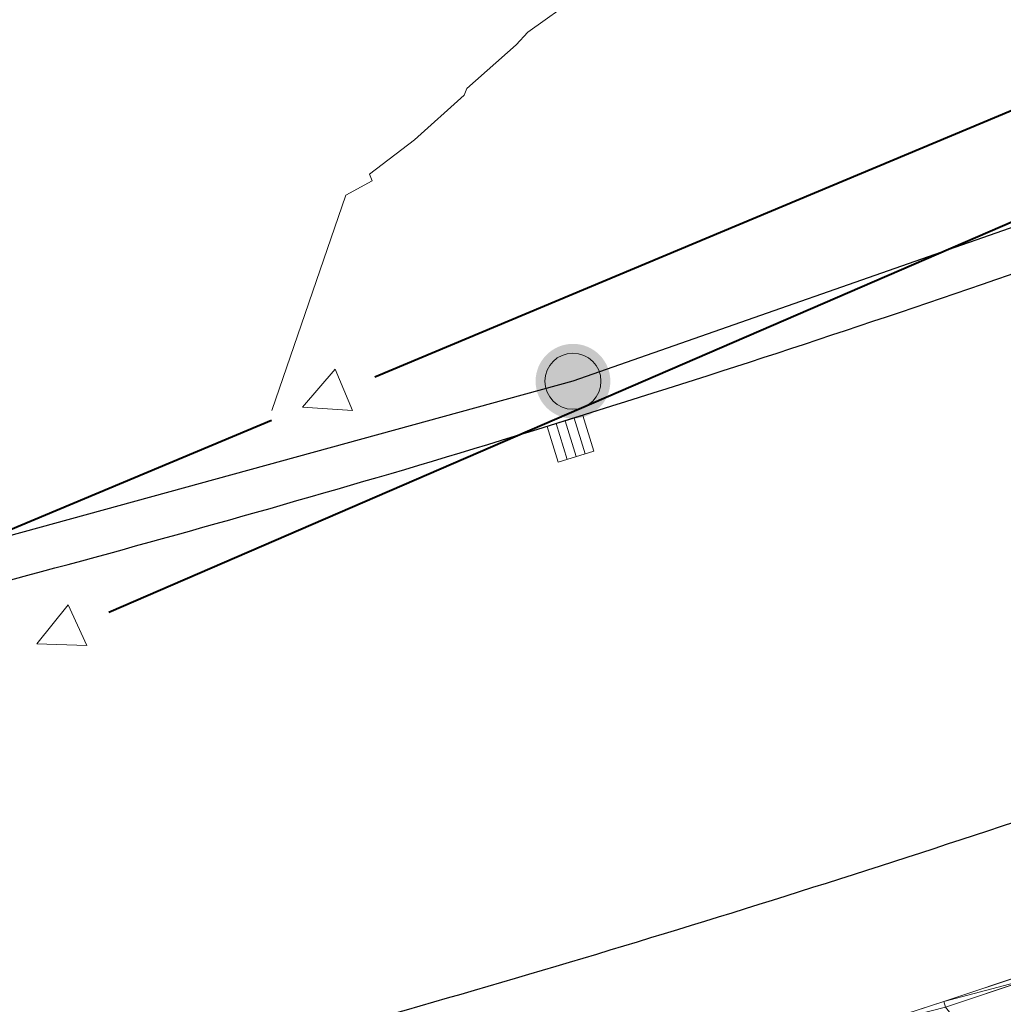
# Model space of a CAD drawing. Header units: millimetres. Extents: x 3402416 to 3403134, y 5267375 to 5268119.
# Tile 25 of 256: x 3402583 to 3402597, y 5267575 to 5267588. Entities that reach past the tile are written whole.
import ezdxf

# ---------------------------------------------------------------- set-up
doc = ezdxf.new("R2010")
doc.units = ezdxf.units.MM
doc.header["$MEASUREMENT"] = 0
doc.linetypes.add('100.4', pattern=[0])
doc.linetypes.add('100.5', pattern=[5.5, 3.9, -1.6])
for name, color, linetype, lineweight, true_color in [('ALKIS_Flurstuecksgrenze', 7, 'Continuous', 0, 0xffff80), ('ALKIS_Grenzpunkte_abgemarkt', 7, 'Continuous', 0, 0xffff80), ('ALKIS_Grenzpunkte_endgueltig', 7, 'Continuous', 0, 0x73d156)]:
    doc.layers.add(name, color=color, linetype=linetype, lineweight=lineweight, true_color=true_color)
for name, color, linetype, lineweight in [('IVK_Fahrbahnrand', 7, 'Continuous', 0), ('IVK_NSH_Modell Umring Teil West', 7, 'Continuous', 0), ('IVK_NSH_Modell Vermaschung Teil West', 2, 'Continuous', 0), ('IVK_NSH_Topographie Fahrbahnrand', 7, 'Continuous', 0), ('IVK_Rahmen Stempel', 7, 'Continuous', 0), ('IVK_RW Fliessrichtungspfeil', 90, 'Continuous', 0), ('IVK_RW Kanal', 90, 'Continuous', 0), ('IVK_Sinkkasten', 7, 'Continuous', 0), ('IVK_SW Fliessrichtungspfeil', 20, 'Continuous', 0), ('IVK_SW Kanal', 20, 'Continuous', 0), ('LGL_NSH_Zwischenhoehenlinie_2015', 7, 'Continuous', 0)]:
    doc.layers.add(name, color=color, linetype=linetype, lineweight=lineweight)

# ---------------------------------------------------------------- blocks, each defined once
blk = doc.blocks.new('VA03A')
at = {"linetype": 'Continuous', "lineweight": 13}
h = blk.add_hatch(color=7, dxfattribs=at)
edge = h.paths.add_edge_path(flags=0)
edge.add_arc((0, 0), 0.05, 0, 360)
blk = doc.blocks.new('Grenzpunkt mit Abmarkung')
at = {"color": 0}
blk.add_circle((0, 0), 0.05, dxfattribs=at)
blk = doc.blocks.new('FLIESS')
at = {"layer": 'IVK_RW Fliessrichtungspfeil', "color": 7, "linetype": 'Continuous', "lineweight": 13}
for p, q in [((-0.002002, -0.002002), (-0.002002, 0.002002)), ((-0.002002, 0.002002), (0.002002, 0)), ((0.002002, 0), (-0.002002, -0.002002))]:
    blk.add_line(p, q, dxfattribs=at)
blk = doc.blocks.new('FLIESS_1')
at = {"layer": 'IVK_SW Fliessrichtungspfeil', "color": 7, "linetype": 'Continuous', "lineweight": 13}
for p, q in [((-0.002002, -0.002002), (-0.002002, 0.002002)), ((-0.002002, 0.002002), (0.002002, 0)), ((0.002002, 0), (-0.002002, -0.002002))]:
    blk.add_line(p, q, dxfattribs=at)
blk = doc.blocks.new('M8_2')
at = {"color": 0, "linetype": 'ByBlock', "lineweight": -2}
for p, q in [((-0.00501, -0.00499), (-0.00499, 0.00501)), ((-0.00499, 0.00501), (0.00501, 0.00499)), ((-0.00251, 0.005), (-0.00251, -0.005)), ((-0.00001, -0.005), (0.00001, 0.005)), ((0.00251, 0.005), (0.00251, -0.005)), ((0.00501, 0.00499), (0.00499, -0.00501)), ((0.00499, -0.00501), (-0.00501, -0.00499))]:
    blk.add_line(p, q, dxfattribs=at)
blk = doc.blocks.new('GULLI')
at = {"color": 0, "linetype": 'ByBlock', "lineweight": -2, "xscale": 1.000000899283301, "yscale": 1.000000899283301, "zscale": 1.000000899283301, "rotation": 90.07683971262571}
blk.add_blockref('M8_2', (0, 0), dxfattribs=at)

msp = doc.modelspace()

# ---------------------------------------------------------------- linework, layer by layer
at = {"layer": 'ALKIS_Flurstuecksgrenze', "color": 7, "linetype": 'Continuous', "lineweight": 30, "flags": 128}
msp.add_lwpolyline([(3402705.279, 5267640.195), (3402691.552, 5267638.554), (3402686.64, 5267633.462), (3402681.198, 5267629.011), (3402675.305, 5267625.249), (3402627.943, 5267598.841), (3402615.918, 5267592.67), (3402603.512, 5267587.348), (3402590.766, 5267582.887), (3402577.751, 5267579.316), (3402564.515, 5267576.665), (3402551.119, 5267574.905), (3402511.262, 5267571.094), (3402496.555, 5267569.694), (3402487.611, 5267569.384), (3402479.948, 5267569.944), (3402472.465, 5267571.255), (3402465.141, 5267573.296), (3402461.797, 5267574.418)], dxfattribs=at)
at = {"layer": 'IVK_Fahrbahnrand', "color": 7, "linetype": '100.4', "ltscale": 10}
for p, q in [((3402595.726, 5267574.586), (3402596.901, 5267574.978)), ((3402595.751, 5267574.51), (3402596.926, 5267574.902)), ((3402594.547, 5267574.203), (3402595.726, 5267574.586))]:
    msp.add_line(p, q, dxfattribs=at)
at = {"layer": 'IVK_Fahrbahnrand', "color": 7, "linetype": 'Continuous', "lineweight": 30}
for centre, radius, start, end in [((3402533.76, 5267765.64), 191.91, 286.46282, 290.15496), ((3402529.49, 5267781.95), 208.76, 283.03863, 286.31898), ((3402532.74, 5267769.51), 202.86, 285.21765, 288.63928)]:
    msp.add_arc(centre, radius, start, end, dxfattribs=at)
at = {"layer": 'IVK_NSH_Modell Umring Teil West', "color": 6, "linetype": '100.5', "ltscale": 10, "true_color": 0xe202f2}
msp.add_open_spline([(3402628.253, 5267598.544, 269.937), (3402641.757, 5267606.054, 270.023), (3402657.553, 5267614.878, 270.114), (3402675.255, 5267624.773, 270.207), (3402675.324, 5267624.659, 270.079), (3402684.824, 5267621.981, 270.344), (3402684.826, 5267621.97, 270.458), (3402684.883, 5267621.864, 270.458), (3402685.543, 5267620.164, 270.387), (3402685.562, 5267620.086, 270.387), (3402685.564, 5267620.075, 270.322), (3402687.058, 5267616.919, 270.241), (3402687.044, 5267616.907, 270.297), (3402687.083, 5267616.837, 270.298), (3402687.222, 5267616.45, 270.294), (3402686.878, 5267615.082, 270.225), (3402688.132, 5267612.963, 270.158), (3402688.854, 5267611.727, 270.108), (3402692.632, 5267606.31, 265.792), (3402690.801, 5267601.975, 265.743), (3402690.498, 5267601.81, 265.685), (3402692.019, 5267598.974, 264.145), (3402693.751, 5267596.039, 263.722), (3402697.143, 5267589.96, 261.397), (3402697.219, 5267589.903, 261.323), (3402701.143, 5267583.189, 261.113), (3402700.796, 5267582.857, 261.114), (3402700.48, 5267582.471, 261.115), (3402700.24, 5267582.096, 261.116), (3402700.018, 5267581.634, 261.118), (3402699.865, 5267581.182, 261.121), (3402699.759, 5267580.656, 261.123), (3402699.724, 5267580.1, 261.127), (3402699.757, 5267579.607, 261.13), (3402699.84, 5267579.163, 261.133), (3402699.968, 5267578.744, 261.136), (3402700.137, 5267578.349, 261.14), (3402700.357, 5267577.958, 261.143), (3402700.601, 5267577.618, 261.146), (3402700.875, 5267577.308, 261.149), (3402701.194, 5267577.017, 261.152), (3402701.458, 5267576.818, 261.155), (3402701.77, 5267576.623, 261.157), (3402702.079, 5267576.466, 261.16), (3402702.457, 5267576.317, 261.162), (3402702.826, 5267576.211, 261.164), (3402703.183, 5267576.145, 261.166), (3402703.533, 5267576.111, 261.168), (3402703.896, 5267576.109, 261.169), (3402704.292, 5267576.143, 261.171), (3402704.681, 5267576.217, 261.172), (3402704.965, 5267576.296, 261.173), (3402705.217, 5267576.386, 261.173), (3402707.832, 5267577.842, 261.175), (3402709.09, 5267572.866, 261.096), (3402708.405, 5267568.61, 260.907), (3402698.283, 5267563.277, 261.169), (3402693.549, 5267560.553, 260.917), (3402685.523, 5267555.965, 261.026), (3402668.604, 5267549.392, 261.028), (3402659.972, 5267545.813, 260.693), (3402647.149, 5267540.036, 260.412), (3402637.208, 5267534.921, 260.309), (3402625.271, 5267527.783, 260.374), (3402614.853, 5267521.252, 260.423), (3402604.386, 5267513.647, 260.492), (3402591.208, 5267503.377, 260.76), (3402587.076, 5267508.519, 261.16), (3402587.731, 5267518.469, 265.454), (3402582.621, 5267519.527, 265.304), (3402588.906, 5267527.261, 265.481), (3402594.968, 5267537.514, 265.929), (3402603.304, 5267546.246, 266.775), (3402600.832, 5267549.266, 266.887), (3402596.744, 5267551.245, 269.012), (3402591.885, 5267549.833, 268.92), (3402587.239, 5267546.861, 269.081), (3402581.243, 5267547.71, 269.55), (3402581.129, 5267547.828, 269.548), (3402576.83, 5267544.403, 269.457), (3402573.092, 5267540.608, 269.43), (3402571.878, 5267541.8, 269.408), (3402570.615, 5267542.617, 269.407), (3402574.302, 5267546.633, 269.398), (3402567.663, 5267563.645, 269.883), (3402562.649, 5267562.897, 269.866), (3402562.595, 5267563.239, 269.861), (3402562.584, 5267563.318, 269.86), (3402562.11, 5267566.725, 269.873), (3402562.099, 5267566.805, 269.873), (3402563.338, 5267566.977, 269.879), (3402565.816, 5267567.348, 269.89), (3402567.039, 5267567.542, 269.896), (3402568.655, 5267567.813, 269.908), (3402570.73, 5267568.179, 269.912), (3402571.95, 5267568.407, 269.917), (3402573.148, 5267568.637, 269.923), (3402576.065, 5267569.267, 269.935), (3402578.987, 5267569.94, 269.946), (3402580.21, 5267570.222, 269.951), (3402581.417, 5267570.509, 269.956), (3402582.621, 5267570.804, 269.961), (3402583.824, 5267571.107, 269.967), (3402585.018, 5267571.417, 269.972), (3402587.407, 5267572.063, 269.983), (3402592.197, 5267573.463, 270.005), (3402594.547, 5267574.203, 270.015), (3402595.726, 5267574.586, 270.02), (3402596.901, 5267574.978, 270.026), (3402598.088, 5267575.384, 270.031), (3402599.405, 5267575.831, 270.038), (3402600.717, 5267576.286, 270.045), (3402602.256, 5267576.82, 270.053), (3402603.278, 5267577.202, 270.058), (3402604.589, 5267577.686, 270.064), (3402605.878, 5267578.171, 270.071), (3402607.163, 5267578.664, 270.078), (3402608.444, 5267579.165, 270.085), (3402609.722, 5267579.675, 270.091), (3402613.612, 5267581.348, 270.009), (3402612.713, 5267582.91, 270.024), (3402612.692, 5267583.028, 270.024), (3402612.691, 5267583.046, 269.904), (3402610.129, 5267589.514, 269.691), (3402610.114, 5267589.539, 269.803), (3402610.039, 5267589.633, 269.803), (3402611.28, 5267590.171, 269.812), (3402612.516, 5267590.718, 269.821), (3402613.75, 5267591.273, 269.83), (3402614.979, 5267591.836, 269.839), (3402616.205, 5267592.407, 269.848), (3402617.428, 5267592.985, 269.857), (3402618.646, 5267593.572, 269.866), (3402619.861, 5267594.166, 269.874), (3402621.072, 5267594.768, 269.883), (3402622.279, 5267595.378, 269.892), (3402623.481, 5267595.996, 269.901), (3402624.68, 5267596.621, 269.91), (3402625.875, 5267597.255, 269.919), (3402627.066, 5267597.896, 269.928), (3402628.253, 5267598.544, 269.937)], degree=1, dxfattribs=at)
at = {"layer": 'IVK_NSH_Modell Vermaschung Teil West'}
for points in [[(3402596.901, 5267574.978, 270.026), (3402596.926, 5267574.902, 270.026), (3402595.726, 5267574.586, 270.02)], [(3402595.726, 5267574.586, 270.02), (3402596.926, 5267574.902, 270.026), (3402595.751, 5267574.51, 270.02)], [(3402596.926, 5267574.902, 270.026), (3402598.026, 5267571.643, 270.016), (3402595.751, 5267574.51, 270.02)], [(3402595.726, 5267574.586, 270.02), (3402595.751, 5267574.51, 270.02), (3402594.547, 5267574.203, 270.015)]]:
    msp.add_3dface(points, dxfattribs=at)
at = {"layer": 'IVK_NSH_Topographie Fahrbahnrand', "color": 7, "linetype": '100.4', "ltscale": 10}
for p, q in [((3402595.726, 5267574.586, 270.02), (3402596.901, 5267574.978, 270.026)), ((3402595.751, 5267574.51, 270.02), (3402596.926, 5267574.902, 270.026)), ((3402594.547, 5267574.203, 270.015), (3402595.726, 5267574.586, 270.02))]:
    msp.add_line(p, q, dxfattribs=at)
at = {"layer": 'IVK_Rahmen Stempel', "color": 7, "linetype": 'Continuous', "lineweight": 30}
msp.add_3dface([(3402461.797, 5267374.849), (3403134.297, 5267374.849), (3403134.297, 5268117.349), (3402461.797, 5268117.349)], dxfattribs=at)
msp.add_3dface([(3402461.797, 5267374.849), (3403134.297, 5267374.849), (3403134.297, 5268117.349), (3402461.797, 5268117.349)], dxfattribs=at)
at = {"layer": 'IVK_RW Kanal', "linetype": 'Continuous', "lineweight": 40}
msp.add_line((3402584.554, 5267579.797), (3402605.434, 5267588.827), dxfattribs=at)
at = {"layer": 'IVK_SW Kanal', "linetype": 'Continuous', "lineweight": 40}
for p, q in [((3402588.114, 5267582.947), (3402605.414, 5267590.187)), ((3402559.974, 5267571.147), (3402586.734, 5267582.367))]:
    msp.add_line(p, q, dxfattribs=at)
at = {"layer": 'LGL_NSH_Zwischenhoehenlinie_2015', "color": 190, "linetype": 'Continuous', "true_color": 0x9002f5, "elevation": 269.6, "flags": 128}
msp.add_lwpolyline([(3402590.827, 5267588.037), (3402590.163, 5267587.558), (3402590.008, 5267587.387), (3402589.344, 5267586.806), (3402589.308, 5267586.716), (3402588.644, 5267586.116), (3402588.042, 5267585.658), (3402588.078, 5267585.568), (3402587.726, 5267585.379), (3402586.736, 5267582.496)], dxfattribs=at)

# ---------------------------------------------------------------- block references
at = {"layer": 'ALKIS_Grenzpunkte_abgemarkt', "color": 7, "xscale": 7.5, "yscale": 7.5, "zscale": 7.5}
msp.add_blockref('Grenzpunkt mit Abmarkung', (3402590.766, 5267582.887), dxfattribs=at)
at = {"layer": 'ALKIS_Grenzpunkte_endgueltig', "color": 254, "ltscale": 0.5, "true_color": 0xbfffbf, "xscale": 10, "yscale": 10, "zscale": 10}
msp.add_blockref('VA03A', (3402590.766, 5267582.887), dxfattribs=at)
at = {"layer": 'IVK_RW Fliessrichtungspfeil', "linetype": 'Continuous', "lineweight": 13, "xscale": 149.9999953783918, "yscale": 149.9999953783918, "rotation": 204.7796749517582}
msp.add_blockref('FLIESS', (3402583.864, 5267579.497), dxfattribs=at)
at = {"layer": 'IVK_Sinkkasten', "color": 7, "linetype": 'Continuous', "lineweight": 13, "xscale": 49.99999999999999, "yscale": 49.99999999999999, "zscale": 100, "rotation": 287.0383671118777}
msp.add_blockref('GULLI', (3402590.734, 5267582.117), dxfattribs=at)
at = {"layer": 'IVK_SW Fliessrichtungspfeil', "linetype": 'Continuous', "lineweight": 13, "xscale": 150.0002250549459, "yscale": 150.0002250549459, "rotation": 202.5206136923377}
msp.add_blockref('FLIESS_1', (3402587.424, 5267582.657), dxfattribs=at)

doc.saveas('drawing.dxf')
